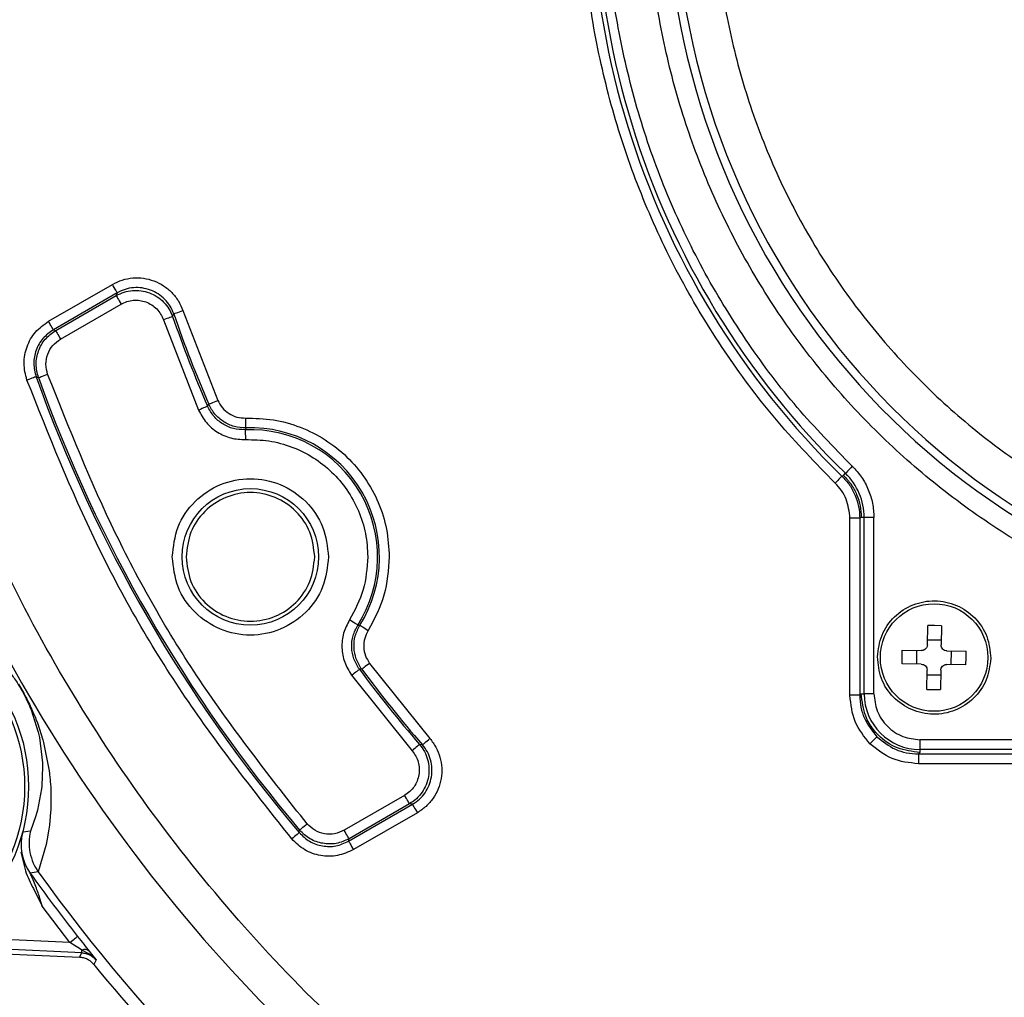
# Model space of a CAD drawing. Header units: millimetres. Extents: x 2719 to 13968, y 3953 to 13921.
# Tile 82 of 160: x 5459 to 5509, y 8484 to 8534. Entities that reach past the tile are written whole.
import ezdxf

# ---------------------------------------------------------------- set-up
doc = ezdxf.new("R2010")
doc.units = ezdxf.units.MM

msp = doc.modelspace()

# ---------------------------------------------------------------- linework, layer by layer
at = {"color": 7, "linetype": 'Continuous', "lineweight": 25}
for p, q in [((5460.435, 8518.478), (5463.703, 8520.365)), ((5463.752, 8520.281), (5463.703, 8520.365)), ((5463.953, 8519.932), (5460.685, 8518.045)), ((5463.798, 8520.2), (5463.752, 8520.281)), ((5463.841, 8520.126), (5463.798, 8520.2)), ((5463.879, 8520.061), (5463.841, 8520.126)), ((5463.91, 8520.007), (5463.879, 8520.061)), ((5463.953, 8519.932), (5463.9, 8519.788)), ((5463.933, 8519.966), (5463.91, 8520.007)), ((5463.948, 8519.941), (5463.933, 8519.966)), ((5463.953, 8519.932), (5463.948, 8519.941)), ((5460.805, 8518.001), (5463.9, 8519.788)), ((5461.055, 8517.568), (5464.15, 8519.355)), ((5463.9, 8519.788), (5463.905, 8519.778)), ((5463.905, 8519.778), (5463.92, 8519.753)), ((5463.92, 8519.753), (5463.943, 8519.713)), ((5463.943, 8519.713), (5463.974, 8519.659)), ((5463.974, 8519.659), (5464.012, 8519.593)), ((5464.012, 8519.593), (5464.055, 8519.519)), ((5464.055, 8519.519), (5464.101, 8519.439)), ((5464.101, 8519.439), (5464.15, 8519.355)), ((5466.788, 8518.714), (5466.842, 8518.855)), ((5466.842, 8518.855), (5466.853, 8518.858)), ((5466.853, 8518.858), (5466.88, 8518.868)), ((5466.88, 8518.868), (5466.924, 8518.883)), ((5466.924, 8518.883), (5466.983, 8518.904)), ((5466.983, 8518.904), (5467.054, 8518.928)), ((5467.054, 8518.928), (5467.135, 8518.956)), ((5467.135, 8518.956), (5467.223, 8518.987)), ((5467.223, 8518.987), (5467.315, 8519.019)), ((5467.315, 8519.019), (5469.097, 8514.43)), ((5460.483, 8518.394), (5460.435, 8518.478)), ((5460.53, 8518.313), (5460.483, 8518.394)), ((5466.407, 8518.581), (5466.316, 8518.55)), ((5466.316, 8518.55), (5468.116, 8513.931)), ((5466.495, 8518.612), (5466.407, 8518.581)), ((5466.576, 8518.64), (5466.495, 8518.612)), ((5466.647, 8518.665), (5466.576, 8518.64)), ((5466.706, 8518.686), (5466.647, 8518.665)), ((5466.75, 8518.701), (5466.706, 8518.686)), ((5466.777, 8518.71), (5466.75, 8518.701)), ((5466.788, 8518.714), (5466.777, 8518.71)), ((5460.573, 8518.239), (5460.53, 8518.313)), ((5460.611, 8518.174), (5460.573, 8518.239)), ((5460.642, 8518.12), (5460.611, 8518.174)), ((5460.665, 8518.079), (5460.642, 8518.12)), ((5460.68, 8518.054), (5460.665, 8518.079)), ((5460.685, 8518.045), (5460.68, 8518.054)), ((5460.685, 8518.045), (5460.805, 8518.001)), ((5460.805, 8518.001), (5460.81, 8517.991)), ((5460.81, 8517.991), (5460.825, 8517.966)), ((5460.825, 8517.966), (5460.848, 8517.926)), ((5460.848, 8517.926), (5460.879, 8517.872)), ((5460.879, 8517.872), (5460.917, 8517.807)), ((5460.917, 8517.807), (5460.96, 8517.732)), ((5460.96, 8517.732), (5461.006, 8517.652)), ((5461.006, 8517.652), (5461.055, 8517.568)), ((5459.422, 8515.504), (5459.331, 8515.472)), ((5459.51, 8515.536), (5459.422, 8515.504)), ((5459.591, 8515.564), (5459.51, 8515.536)), ((5459.662, 8515.59), (5459.591, 8515.564)), ((5459.72, 8515.611), (5459.662, 8515.59)), ((5459.764, 8515.626), (5459.72, 8515.611)), ((5459.792, 8515.636), (5459.764, 8515.626)), ((5459.802, 8515.64), (5459.792, 8515.636)), ((5459.802, 8515.64), (5459.922, 8515.594)), ((5459.922, 8515.594), (5459.933, 8515.598)), ((5459.933, 8515.598), (5459.96, 8515.607)), ((5459.96, 8515.607), (5460.004, 8515.623)), ((5460.004, 8515.623), (5460.062, 8515.644)), ((5460.062, 8515.644), (5460.134, 8515.67)), ((5460.134, 8515.67), (5460.214, 8515.699)), ((5460.214, 8515.699), (5460.302, 8515.73)), ((5460.302, 8515.73), (5460.393, 8515.763)), ((5468.717, 8514.266), (5468.774, 8514.291)), ((5468.774, 8514.291), (5468.844, 8514.321)), ((5468.844, 8514.321), (5468.922, 8514.355)), ((5468.922, 8514.355), (5469.008, 8514.392)), ((5469.008, 8514.392), (5469.097, 8514.43)), ((5468.205, 8513.97), (5468.116, 8513.931)), ((5468.29, 8514.007), (5468.205, 8513.97)), ((5468.369, 8514.041), (5468.29, 8514.007)), ((5468.438, 8514.071), (5468.369, 8514.041)), ((5468.496, 8514.095), (5468.438, 8514.071)), ((5468.538, 8514.114), (5468.496, 8514.095)), ((5468.565, 8514.126), (5468.538, 8514.114)), ((5468.575, 8514.13), (5468.565, 8514.126)), ((5468.575, 8514.13), (5468.638, 8514.232)), ((5468.638, 8514.232), (5468.647, 8514.236)), ((5468.647, 8514.236), (5468.674, 8514.248)), ((5468.674, 8514.248), (5468.717, 8514.266)), ((5470.528, 8513.429), (5470.524, 8513.525)), ((5470.531, 8513.336), (5470.528, 8513.429)), ((5470.534, 8513.25), (5470.531, 8513.336)), ((5470.541, 8513.026), (5470.494, 8512.926)), ((5470.494, 8512.926), (5470.494, 8512.915)), ((5470.494, 8512.915), (5470.495, 8512.886)), ((5470.495, 8512.886), (5470.497, 8512.839)), ((5470.497, 8512.839), (5470.5, 8512.777)), ((5470.5, 8512.777), (5470.503, 8512.702)), ((5470.536, 8513.174), (5470.534, 8513.25)), ((5470.538, 8513.112), (5470.536, 8513.174)), ((5470.54, 8513.066), (5470.538, 8513.112)), ((5470.541, 8513.036), (5470.54, 8513.066)), ((5470.541, 8513.026), (5470.541, 8513.036)), ((5470.503, 8512.702), (5470.507, 8512.616)), ((5470.507, 8512.616), (5470.511, 8512.523)), ((5470.511, 8512.523), (5470.515, 8512.426)), ((5501.27, 8510.762), (5501.237, 8510.729)), ((5501.313, 8510.807), (5501.27, 8510.762)), ((5501.365, 8510.861), (5501.313, 8510.807)), ((5501.425, 8510.923), (5501.365, 8510.861)), ((5501.49, 8510.989), (5501.425, 8510.923)), ((5501.557, 8511.059), (5501.49, 8510.989)), ((5500.748, 8510.269), (5500.68, 8510.2)), ((5500.812, 8510.335), (5500.748, 8510.269)), ((5500.872, 8510.397), (5500.812, 8510.335)), ((5500.924, 8510.451), (5500.872, 8510.397)), ((5500.968, 8510.496), (5500.924, 8510.451)), ((5501, 8510.529), (5500.968, 8510.496)), ((5501.021, 8510.55), (5501, 8510.529)), ((5501.029, 8510.558), (5501.021, 8510.55)), ((5501.029, 8510.558), (5501.106, 8510.593)), ((5501.106, 8510.593), (5501.209, 8510.7)), ((5501.217, 8510.708), (5501.209, 8510.7)), ((5501.237, 8510.729), (5501.217, 8510.708)), ((5501.938, 8508.407), (5501.439, 8508.407)), ((5501.439, 8499.347), (5501.439, 8508.407)), ((5502.017, 8508.44), (5501.938, 8508.407)), ((5501.938, 8508.407), (5501.938, 8499.347)), ((5502.166, 8508.44), (5502.017, 8508.44)), ((5502.166, 8499.426), (5502.166, 8508.44)), ((5502.665, 8508.44), (5502.166, 8508.44)), ((5502.665, 8499.426), (5502.665, 8508.44)), ((5475.919, 8503.156), (5475.837, 8503.208)), ((5475.997, 8503.106), (5475.919, 8503.156)), ((5476.07, 8503.06), (5475.997, 8503.106)), ((5476.133, 8503.02), (5476.07, 8503.06)), ((5476.186, 8502.986), (5476.133, 8503.02)), ((5476.225, 8502.961), (5476.186, 8502.986)), ((5476.25, 8502.946), (5476.225, 8502.961)), ((5476.259, 8502.94), (5476.25, 8502.946)), ((5476.259, 8502.94), (5476.369, 8502.931)), ((5476.369, 8502.931), (5476.378, 8502.926)), ((5476.378, 8502.926), (5476.403, 8502.91)), ((5476.403, 8502.91), (5476.443, 8502.886)), ((5476.443, 8502.886), (5476.496, 8502.853)), ((5476.496, 8502.853), (5476.56, 8502.813)), ((5476.56, 8502.813), (5476.633, 8502.767)), ((5476.633, 8502.767), (5476.711, 8502.718)), ((5476.711, 8502.718), (5476.794, 8502.667)), ((5505.401, 8501.934), (5505.414, 8502.917)), ((5505.764, 8502.917), (5505.414, 8502.917)), ((5506.114, 8502.908), (5505.764, 8502.917)), ((5506.114, 8502.908), (5506.101, 8501.925)), ((5506.104, 8502.159), (5505.405, 8502.168)), ((5504.105, 8501.301), (5504.115, 8501.651)), ((5504.105, 8500.952), (5504.105, 8501.301)), ((5504.115, 8501.651), (5505.098, 8501.638)), ((5504.854, 8500.942), (5504.864, 8501.641)), ((5506.397, 8501.621), (5507.38, 8501.608)), ((5506.622, 8500.918), (5506.631, 8501.618)), ((5507.371, 8500.909), (5507.38, 8501.258)), ((5507.38, 8501.258), (5507.38, 8501.608)), ((5476.471, 8500.686), (5476.462, 8500.679)), ((5476.494, 8500.703), (5476.471, 8500.686)), ((5476.532, 8500.731), (5476.494, 8500.703)), ((5476.582, 8500.768), (5476.532, 8500.731)), ((5476.642, 8500.813), (5476.582, 8500.768)), ((5476.711, 8500.865), (5476.642, 8500.813)), ((5476.786, 8500.92), (5476.711, 8500.865)), ((5476.863, 8500.978), (5476.786, 8500.92)), ((5476.863, 8500.978), (5479.946, 8497.141)), ((5505.088, 8500.939), (5504.105, 8500.952)), ((5507.371, 8500.909), (5506.388, 8500.921)), ((5475.941, 8500.378), (5476.019, 8500.436)), ((5475.941, 8500.378), (5479.04, 8496.51)), ((5476.019, 8500.436), (5476.093, 8500.491)), ((5476.093, 8500.491), (5476.162, 8500.543)), ((5476.162, 8500.543), (5476.223, 8500.588)), ((5476.223, 8500.588), (5476.273, 8500.625)), ((5476.273, 8500.625), (5476.31, 8500.653)), ((5476.31, 8500.653), (5476.334, 8500.67)), ((5476.334, 8500.67), (5476.342, 8500.676)), ((5476.462, 8500.679), (5476.342, 8500.676)), ((5505.371, 8499.652), (5505.384, 8500.635)), ((5505.381, 8500.401), (5506.081, 8500.392)), ((5506.084, 8500.625), (5506.071, 8499.642)), ((5458.907, 8499.914), (5459.173, 8499.456)), ((5501.938, 8499.347), (5501.439, 8499.347)), ((5501.938, 8499.347), (5502.017, 8499.426)), ((5502.017, 8499.426), (5502.166, 8499.426)), ((5502.665, 8499.426), (5502.166, 8499.426)), ((5505.371, 8499.652), (5505.721, 8499.643)), ((5505.721, 8499.643), (5506.071, 8499.642)), ((5459.482, 8498.763), (5459.548, 8498.603)), ((5459.548, 8498.603), (5459.908, 8497.464)), ((5459.792, 8498.133), (5459.866, 8497.938)), ((5459.866, 8497.938), (5460.149, 8497.067)), ((5459.908, 8497.464), (5459.97, 8497.184)), ((5459.97, 8497.184), (5460.126, 8495.887)), ((5502.754, 8497.164), (5502.71, 8497.12)), ((5502.787, 8497.197), (5502.754, 8497.164)), ((5502.808, 8497.218), (5502.787, 8497.197)), ((5502.817, 8497.226), (5502.808, 8497.218)), ((5460.149, 8497.067), (5460.183, 8496.941)), ((5460.183, 8496.941), (5460.459, 8495.577)), ((5479.249, 8496.69), (5479.184, 8496.634)), ((5479.306, 8496.739), (5479.249, 8496.69)), ((5479.353, 8496.78), (5479.306, 8496.739)), ((5479.388, 8496.81), (5479.353, 8496.78)), ((5479.411, 8496.829), (5479.388, 8496.81)), ((5479.419, 8496.836), (5479.411, 8496.829)), ((5479.568, 8496.813), (5479.419, 8496.836)), ((5479.568, 8496.813), (5479.576, 8496.82)), ((5479.576, 8496.82), (5479.598, 8496.84)), ((5479.598, 8496.84), (5479.634, 8496.87)), ((5479.634, 8496.87), (5479.681, 8496.911)), ((5479.681, 8496.911), (5479.738, 8496.96)), ((5479.738, 8496.96), (5479.803, 8497.016)), ((5479.803, 8497.016), (5479.873, 8497.077)), ((5479.873, 8497.077), (5479.946, 8497.141)), ((5502.531, 8496.941), (5502.463, 8496.873)), ((5502.597, 8497.006), (5502.531, 8496.941)), ((5502.657, 8497.067), (5502.597, 8497.006)), ((5502.71, 8497.12), (5502.657, 8497.067)), ((5515.773, 8497.075), (5505.017, 8497.075)), ((5505.017, 8497.075), (5505.017, 8496.575)), ((5479.113, 8496.573), (5479.04, 8496.51)), ((5479.184, 8496.634), (5479.113, 8496.573)), ((5504.938, 8496.348), (5505.016, 8496.427)), ((5504.938, 8496.348), (5515.693, 8496.348)), ((5504.938, 8496.348), (5504.938, 8495.848)), ((5505.017, 8496.575), (5505.016, 8496.427)), ((5515.773, 8496.575), (5505.017, 8496.575)), ((5460.132, 8495.683), (5460.091, 8494.72)), ((5460.126, 8495.887), (5460.132, 8495.683)), ((5515.693, 8495.848), (5504.938, 8495.848)), ((5460.459, 8495.577), (5460.471, 8495.485)), ((5460.087, 8494.678), (5460.074, 8494.56)), ((5460.091, 8494.72), (5460.087, 8494.678)), ((5460.074, 8494.56), (5459.872, 8493.48)), ((5478.655, 8494.231), (5475.56, 8492.445)), ((5478.703, 8494.148), (5478.655, 8494.231)), ((5478.749, 8494.067), (5478.703, 8494.148)), ((5475.788, 8491.886), (5479.056, 8493.773)), ((5478.905, 8493.798), (5475.81, 8492.012)), ((5478.792, 8493.993), (5478.749, 8494.067)), ((5478.83, 8493.927), (5478.792, 8493.993)), ((5478.861, 8493.874), (5478.83, 8493.927)), ((5478.885, 8493.833), (5478.861, 8493.874)), ((5478.899, 8493.808), (5478.885, 8493.833)), ((5478.905, 8493.798), (5478.899, 8493.808)), ((5479.056, 8493.773), (5478.905, 8493.798)), ((5479.056, 8493.773), (5479.061, 8493.764)), ((5479.061, 8493.764), (5479.076, 8493.738)), ((5479.076, 8493.738), (5479.099, 8493.698)), ((5479.099, 8493.698), (5479.131, 8493.644)), ((5479.131, 8493.644), (5479.168, 8493.579)), ((5459.788, 8493.175), (5459.514, 8492.391)), ((5459.872, 8493.48), (5459.788, 8493.175)), ((5460.543, 8493.365), (5460.484, 8492.712)), ((5460.551, 8493.498), (5460.543, 8493.365)), ((5479.306, 8493.34), (5476.038, 8491.453)), ((5479.168, 8493.579), (5479.211, 8493.504)), ((5479.211, 8493.504), (5479.258, 8493.424)), ((5479.258, 8493.424), (5479.306, 8493.34)), ((5460.484, 8492.712), (5460.456, 8492.498)), ((5473.455, 8492.596), (5473.521, 8492.651)), ((5473.521, 8492.651), (5473.592, 8492.712)), ((5473.592, 8492.712), (5473.665, 8492.774)), ((5459.119, 8492.352), (5459.099, 8492.312)), ((5459.514, 8492.391), (5459.119, 8492.352)), ((5460.456, 8492.498), (5460.356, 8491.91)), ((5473.027, 8492.123), (5472.956, 8492.063)), ((5473.093, 8492.178), (5473.027, 8492.123)), ((5473.15, 8492.227), (5473.093, 8492.178)), ((5473.198, 8492.267), (5473.15, 8492.227)), ((5473.233, 8492.298), (5473.198, 8492.267)), ((5473.255, 8492.317), (5473.233, 8492.298)), ((5473.264, 8492.324), (5473.255, 8492.317)), ((5473.264, 8492.324), (5473.284, 8492.451)), ((5473.284, 8492.451), (5473.292, 8492.458)), ((5473.292, 8492.458), (5473.315, 8492.477)), ((5473.315, 8492.477), (5473.35, 8492.507)), ((5473.35, 8492.507), (5473.398, 8492.547)), ((5473.398, 8492.547), (5473.455, 8492.596)), ((5475.608, 8492.361), (5475.56, 8492.445)), ((5475.654, 8492.28), (5475.608, 8492.361)), ((5475.697, 8492.206), (5475.654, 8492.28)), ((5475.735, 8492.141), (5475.697, 8492.206)), ((5475.766, 8492.087), (5475.735, 8492.141)), ((5460.315, 8491.712), (5459.916, 8490.318)), ((5460.356, 8491.91), (5460.315, 8491.712)), ((5472.956, 8492.063), (5472.882, 8492)), ((5475.79, 8492.046), (5475.766, 8492.087)), ((5475.788, 8491.886), (5475.81, 8492.012)), ((5475.788, 8491.886), (5475.793, 8491.877)), ((5475.804, 8492.021), (5475.79, 8492.046)), ((5475.793, 8491.877), (5475.808, 8491.851)), ((5475.81, 8492.012), (5475.804, 8492.021)), ((5475.808, 8491.851), (5475.831, 8491.811)), ((5475.831, 8491.811), (5475.862, 8491.757)), ((5475.862, 8491.757), (5475.9, 8491.692)), ((5475.9, 8491.692), (5475.943, 8491.617)), ((5459.018, 8491.327), (5459.253, 8490.368)), ((5475.943, 8491.617), (5475.989, 8491.537)), ((5475.989, 8491.537), (5476.038, 8491.453)), ((5459.909, 8490.327), (5459.499, 8490.256)), ((5459.909, 8490.327), (5459.916, 8490.318)), ((5459.817, 8489.479), (5459.644, 8489.909)), ((5459.661, 8489.46), (5459.749, 8489.283)), ((5459.749, 8489.283), (5459.885, 8489.015)), ((5459.885, 8489.015), (5460.108, 8488.57)), ((5461.532, 8486.708), (5460.108, 8488.57)), ((5461.532, 8486.708), (5461.607, 8486.768)), ((5461.846, 8486.506), (5461.532, 8486.708)), ((5461.607, 8486.768), (5461.68, 8486.825)), ((5461.68, 8486.825), (5461.748, 8486.878)), ((5461.748, 8486.878), (5461.807, 8486.925)), ((5461.807, 8486.925), (5461.856, 8486.963)), ((5461.856, 8486.963), (5461.893, 8486.992)), ((5461.893, 8486.992), (5461.916, 8487.01)), ((5461.916, 8487.01), (5461.925, 8487.017)), ((5453.553, 8486.344), (5462.022, 8485.949)), ((5453.766, 8486.325), (5462.022, 8485.949)), ((5462.015, 8486.398), (5461.846, 8486.506)), ((5462.144, 8486.314), (5462.015, 8486.398)), ((5462.022, 8485.949), (5462.138, 8486.18)), ((5462.138, 8486.183), (5462.139, 8486.19)), ((5462.138, 8486.18), (5462.138, 8486.183)), ((5462.139, 8486.201), (5462.14, 8486.216)), ((5462.139, 8486.19), (5462.139, 8486.201)), ((5462.14, 8486.216), (5462.141, 8486.235)), ((5462.141, 8486.235), (5462.142, 8486.258)), ((5462.142, 8486.258), (5462.143, 8486.285)), ((5462.143, 8486.285), (5462.144, 8486.314)), ((5462.535, 8486.109), (5462.144, 8486.314)), ((5462.517, 8486.263), (5462.706, 8486.02)), ((5462.704, 8485.981), (5462.535, 8486.109)), ((5462.867, 8485.812), (5462.704, 8485.981)), ((5462.706, 8486.02), (5462.867, 8485.812)), ((5462.867, 8485.812), (5462.75, 8485.583))]:
    msp.add_line(p, q, dxfattribs=at)
at = {"color": 8, "linetype": 'Continuous', "lineweight": 25}
for p, q in [((5461.532, 8486.708), (5455.123, 8487.007)), ((5462.138, 8486.18), (5454.273, 8486.546))]:
    msp.add_line(p, q, dxfattribs=at)
at = {"color": 7, "linetype": 'Continuous', "lineweight": 25}
for centre, radius in [((5530.513, 8540.921), 159.979), ((5530.513, 8540.921), 149.98), ((5470.765, 8506.426), 3.491), ((5505.743, 8501.28), 2.75), ((5450.417, 8494.677), 8.999), ((5450.417, 8494.677), 8.799)]:
    msp.add_circle(centre, radius, dxfattribs=at)
at = {"color": 30, "true_color": 0xf26722}
for radius, start, end in [(2359.686, 330, 180), (823.781, 209.442633, 59.442633)]:
    msp.add_arc((5530.513, 8540.921), radius, start, end, dxfattribs=at)
at = {"color": 7, "linetype": 'Continuous', "lineweight": 25}
for centre, radius, start, end in [((5530.513, 8540.921), 174.977, 281.09693, 206.5391), ((5530.513, 8540.921), 117.484, 308.77394, 260.07608), ((5530.513, 8540.921), 38.449, 318.8402, 273.3362), ((5530.513, 8540.921), 38.029, 318.6093, 273.9897), ((5530.513, 8540.921), 42.323, 168.47, 225.8406), ((5530.513, 8540.921), 42.096, 168.4168, 225.8825), ((5530.513, 8540.921), 67.386, 199.11451, 203.33194), ((5530.513, 8540.921), 67.484, 199.21225, 203.39066), ((5530.513, 8540.921), 75.095, 199.67317, 220.32683), ((5530.513, 8540.921), 74.997, 199.73729, 220.26271), ((5470.765, 8506.426), 6.506, 327.6064, 92.3936), ((5470.765, 8506.426), 6.604, 328.0556, 91.9444), ((5530.513, 8540.921), 82.35, 200.98969, 232.29115), ((5499.017, 8508.44), 3.148, 0, 45.8825), ((5530.513, 8540.921), 67.484, 216.60934, 220.78775), ((5530.513, 8540.921), 67.386, 216.66806, 220.88549), ((5505.017, 8499.426), 2.851, 180, 270), ((5461.534, 8491.707), 2.5, 165.0512, 215.4974), ((5530.513, 8540.921), 87.235, 215.50597, 218.16369), ((5530.513, 8540.921), 86.86, 215.63251, 234.44293), ((5462.293, 8486.012), 0.337, 48.1786, 116.112), ((5530.513, 8540.921), 87.488, 219.23628, 230.76368)]:
    msp.add_arc(centre, radius, start, end, dxfattribs=at)
for points, knots in [([(5500.68, 8510.2), (5499.685, 8511.223), (5497.694, 8513.271), (5495.116, 8516.703), (5492.869, 8520.353), (5491.007, 8524.216), (5489.533, 8528.243), (5488.48, 8532.398), (5487.813, 8536.638), (5487.731, 8539.493), (5487.69, 8540.921)], [0, 0, 0, 0, 0.124996, 0.250001, 0.374994, 0.500002, 0.624994, 0.750002, 0.874998, 1, 1, 1, 1]), ([(5501.557, 8511.059), (5500.598, 8512.043), (5498.679, 8514.012), (5496.175, 8517.332), (5493.975, 8520.888), (5492.143, 8524.68), (5490.696, 8528.636), (5489.674, 8532.691), (5489.034, 8536.799), (5488.956, 8539.547), (5488.917, 8540.921)], [0, 0, 0, 0, 0.12374, 0.247472, 0.373744, 0.5, 0.626273, 0.752529, 0.876268, 1, 1, 1, 1]), ([(5532.809, 8501.539), (5531.47, 8501.5), (5528.793, 8501.422), (5524.788, 8501.826), (5520.843, 8502.603), (5516.999, 8503.787), (5513.294, 8505.351), (5509.769, 8507.287), (5506.457, 8509.568), (5503.396, 8512.177), (5500.614, 8515.081), (5498.144, 8518.255), (5496.006, 8521.661), (5494.229, 8525.269), (5492.823, 8529.037), (5491.818, 8532.93), (5491.182, 8536.904), (5491.104, 8539.582), (5491.065, 8540.921)], [0, 0, 0, 0, 0.062498, 0.125, 0.187497, 0.250001, 0.312496, 0.375, 0.437497, 0.500001, 0.562497, 0.625, 0.687497, 0.750002, 0.812497, 0.875001, 0.937498, 1, 1, 1, 1]), ([(5494.483, 8540.921), (5494.523, 8539.638), (5494.601, 8537.071), (5495.246, 8533.235), (5496.277, 8529.458), (5497.737, 8525.789), (5499.583, 8522.299), (5501.786, 8519.06), (5504.302, 8516.099), (5507.1, 8513.446), (5510.162, 8511.104), (5513.485, 8509.09), (5517.033, 8507.429), (5520.771, 8506.16), (5524.625, 8505.3), (5528.518, 8504.882), (5532.408, 8504.853), (5534.955, 8505.182), (5536.228, 8505.347)], [0, 0, 0, 0, 0.061759, 0.123522, 0.186756, 0.25, 0.313234, 0.376477, 0.438234, 0.5, 0.561757, 0.623522, 0.686757, 0.75, 0.813235, 0.876477, 0.938237, 1, 1, 1, 1]), ([(5463.703, 8520.365), (5463.868, 8520.446), (5464.198, 8520.61), (5464.745, 8520.71), (5465.297, 8520.697), (5465.834, 8520.561), (5466.328, 8520.312), (5466.754, 8519.96), (5467.102, 8519.527), (5467.244, 8519.188), (5467.315, 8519.019)], [0, 0, 0, 0, 0.125195, 0.250178, 0.375114, 0.500211, 0.625134, 0.749966, 0.874962, 1, 1, 1, 1]), ([(5463.9, 8519.788), (5464.032, 8519.854), (5464.295, 8519.985), (5464.733, 8520.061), (5465.176, 8520.057), (5465.457, 8519.973), (5465.597, 8519.931)], [0, 0, 0, 0, 0.250672, 0.500818, 0.750686, 1, 1, 1, 1]), ([(5465.653, 8520.074), (5465.512, 8520.116), (5465.231, 8520.201), (5464.787, 8520.206), (5464.349, 8520.129), (5464.085, 8519.998), (5463.953, 8519.932)], [0, 0, 0, 0, 0.249323, 0.499202, 0.749334, 1, 1, 1, 1]), ([(5465.597, 8519.931), (5465.731, 8519.87), (5465.999, 8519.75), (5466.337, 8519.464), (5466.618, 8519.121), (5466.731, 8518.85), (5466.788, 8518.714)], [0, 0, 0, 0, 0.2496104, 0.4997827, 0.7499261, 1, 1, 1, 1]), ([(5466.842, 8518.855), (5466.786, 8518.991), (5466.673, 8519.262), (5466.392, 8519.606), (5466.054, 8519.893), (5465.786, 8520.014), (5465.653, 8520.074)], [0, 0, 0, 0, 0.250049, 0.500203, 0.750392, 1, 1, 1, 1]), ([(5464.15, 8519.355), (5464.248, 8519.404), (5464.445, 8519.502), (5464.773, 8519.561), (5465.104, 8519.555), (5465.426, 8519.473), (5465.723, 8519.325), (5465.979, 8519.113), (5466.188, 8518.854), (5466.273, 8518.651), (5466.316, 8518.55)], [0, 0, 0, 0, 0.1246946, 0.2498282, 0.3747798, 0.4996016, 0.6250895, 0.7501806, 0.8751109, 1, 1, 1, 1]), ([(5459.331, 8515.472), (5459.261, 8515.755), (5459.121, 8516.321), (5459.296, 8517.191), (5459.726, 8517.967), (5460.199, 8518.307), (5460.435, 8518.478)], [0, 0, 0, 0, 0.2500624, 0.5002049, 0.7500178, 1, 1, 1, 1]), ([(5460.685, 8518.045), (5460.496, 8517.908), (5460.118, 8517.636), (5459.774, 8517.015), (5459.633, 8516.319), (5459.746, 8515.867), (5459.802, 8515.64)], [0, 0, 0, 0, 0.2500011, 0.4999524, 0.7495748, 1, 1, 1, 1]), ([(5459.922, 8515.594), (5459.865, 8515.821), (5459.751, 8516.274), (5459.899, 8516.968), (5460.235, 8517.593), (5460.615, 8517.865), (5460.805, 8518.001)], [0, 0, 0, 0, 0.250471, 0.500094, 0.749704, 1, 1, 1, 1]), ([(5460.393, 8515.763), (5460.351, 8515.933), (5460.266, 8516.273), (5460.371, 8516.796), (5460.63, 8517.262), (5460.913, 8517.466), (5461.055, 8517.568)], [0, 0, 0, 0, 0.250066, 0.500939, 0.750575, 1, 1, 1, 1]), ([(5472.882, 8492), (5471.008, 8494.377), (5467.256, 8499.133), (5462.695, 8507.032), (5460.452, 8512.659), (5459.331, 8515.472)], [0, 0, 0, 0, 0.333227, 0.666763, 1, 1, 1, 1]), ([(5473.665, 8492.774), (5471.831, 8495.104), (5468.161, 8499.765), (5463.695, 8507.501), (5461.493, 8513.01), (5460.393, 8515.763)], [0, 0, 0, 0, 0.333239, 0.666771, 1, 1, 1, 1]), ([(5469.097, 8514.43), (5469.168, 8514.298), (5469.31, 8514.033), (5469.66, 8513.741), (5470.074, 8513.55), (5470.374, 8513.533), (5470.524, 8513.525)], [0, 0, 0, 0, 0.249927, 0.499751, 0.749245, 1, 1, 1, 1]), ([(5468.116, 8513.931), (5468.236, 8513.71), (5468.476, 8513.266), (5469.063, 8512.778), (5469.759, 8512.461), (5470.262, 8512.438), (5470.515, 8512.426)], [0, 0, 0, 0, 0.250148, 0.499705, 0.749505, 1, 1, 1, 1]), ([(5470.494, 8512.926), (5470.291, 8512.935), (5469.888, 8512.952), (5469.334, 8513.211), (5468.861, 8513.597), (5468.67, 8513.952), (5468.575, 8514.13)], [0, 0, 0, 0, 0.250951, 0.500689, 0.750119, 1, 1, 1, 1]), ([(5470.541, 8513.026), (5470.34, 8513.036), (5469.939, 8513.056), (5469.39, 8513.317), (5468.922, 8513.703), (5468.732, 8514.055), (5468.638, 8514.232)], [0, 0, 0, 0, 0.251081, 0.500711, 0.750067, 1, 1, 1, 1]), ([(5470.524, 8513.525), (5471, 8513.514), (5471.951, 8513.491), (5473.333, 8513.097), (5474.612, 8512.456), (5475.736, 8511.567), (5476.662, 8510.474), (5477.346, 8509.218), (5477.786, 8507.85), (5477.842, 8506.901), (5477.869, 8506.426)], [0, 0, 0, 0, 0.125, 0.250001, 0.374999, 0.499999, 0.625, 0.750002, 0.875001, 1, 1, 1, 1]), ([(5481.156, 8477.495), (5479.271, 8479.044), (5475.491, 8482.148), (5470.377, 8487.448), (5465.721, 8493.175), (5461.63, 8499.318), (5458.082, 8505.772), (5456.236, 8510.302), (5455.316, 8512.561)], [0, 0, 0, 0, 0.165853, 0.332581, 0.5, 0.66743, 0.834152, 1, 1, 1, 1]), ([(5470.515, 8512.426), (5470.915, 8512.42), (5471.723, 8512.407), (5472.904, 8512.08), (5473.996, 8511.538), (5474.95, 8510.789), (5475.738, 8509.867), (5476.326, 8508.798), (5476.702, 8507.632), (5476.748, 8506.825), (5476.772, 8506.426)], [0, 0, 0, 0, 0.123723, 0.250001, 0.376278, 0.500002, 0.623723, 0.75, 0.87628, 1, 1, 1, 1]), ([(5501.557, 8511.059), (5501.722, 8510.879), (5502.053, 8510.521), (5502.396, 8509.87), (5502.625, 8509.171), (5502.652, 8508.683), (5502.665, 8508.44)], [0, 0, 0, 0, 0.249956, 0.500001, 0.749952, 1, 1, 1, 1]), ([(5466.766, 8506.426), (5466.826, 8506.949), (5466.946, 8507.996), (5467.871, 8509.327), (5469.193, 8510.217), (5470.765, 8510.529), (5472.338, 8510.217), (5473.66, 8509.327), (5474.585, 8507.996), (5474.705, 8506.949), (5474.765, 8506.426)], [0, 0, 0, 0, 0.125, 0.25, 0.375, 0.5, 0.625, 0.75, 0.875, 1, 1, 1, 1]), ([(5501.029, 8510.558), (5501.165, 8510.41), (5501.437, 8510.115), (5501.718, 8509.58), (5501.904, 8509.006), (5501.927, 8508.607), (5501.938, 8508.407)], [0, 0, 0, 0, 0.2511104, 0.5007436, 0.7500402, 1, 1, 1, 1]), ([(5501.106, 8510.593), (5501.241, 8510.445), (5501.513, 8510.15), (5501.796, 8509.616), (5501.982, 8509.04), (5502.006, 8508.64), (5502.017, 8508.44)], [0, 0, 0, 0, 0.250005, 0.499999, 0.750001, 1, 1, 1, 1]), ([(5501.439, 8508.407), (5501.4, 8508.74), (5501.342, 8509.24), (5501.018, 8509.831), (5500.793, 8510.077), (5500.68, 8510.2)], [0, 0, 0, 0, 0.498789, 0.749156, 1, 1, 1, 1]), ([(5474.056, 8506.426), (5474.006, 8506.856), (5473.907, 8507.717), (5473.146, 8508.813), (5472.059, 8509.544), (5470.765, 8509.801), (5469.472, 8509.544), (5468.385, 8508.813), (5467.624, 8507.717), (5467.525, 8506.856), (5467.475, 8506.426)], [0, 0, 0, 0, 0.125001, 0.25, 0.374999, 0.499999, 0.625, 0.749999, 0.875, 1, 1, 1, 1]), ([(5474.765, 8506.426), (5474.705, 8505.902), (5474.585, 8504.855), (5473.66, 8503.524), (5472.338, 8502.634), (5470.765, 8502.322), (5469.193, 8502.634), (5467.871, 8503.524), (5466.946, 8504.855), (5466.826, 8505.902), (5466.766, 8506.426)], [0, 0, 0, 0, 0.125, 0.250002, 0.375, 0.5, 0.625, 0.749998, 0.875, 1, 1, 1, 1]), ([(5467.475, 8506.426), (5467.525, 8505.995), (5467.624, 8505.134), (5468.385, 8504.039), (5469.472, 8503.307), (5470.765, 8503.05), (5472.059, 8503.307), (5473.146, 8504.039), (5473.907, 8505.134), (5474.006, 8505.995), (5474.056, 8506.426)], [0, 0, 0, 0, 0.125, 0.25, 0.375001, 0.500001, 0.625, 0.750001, 0.875, 1, 1, 1, 1]), ([(5476.772, 8506.426), (5476.73, 8505.856), (5476.648, 8504.717), (5476.107, 8503.711), (5475.837, 8503.208)], [0, 0, 0, 0, 0.500004, 1, 1, 1, 1]), ([(5477.869, 8506.426), (5477.822, 8505.761), (5477.727, 8504.433), (5477.105, 8503.256), (5476.794, 8502.667)], [0, 0, 0, 0, 0.500001, 1, 1, 1, 1]), ([(5502.844, 8501.318), (5502.892, 8501.697), (5502.989, 8502.455), (5503.672, 8503.411), (5504.639, 8504.043), (5505.782, 8504.255), (5506.919, 8504.013), (5507.869, 8503.356), (5508.526, 8502.382), (5508.604, 8501.622), (5508.642, 8501.242)], [0, 0, 0, 0, 0.125001, 0.249999, 0.374998, 0.5, 0.624999, 0.75, 0.874998, 1, 1, 1, 1]), ([(5475.837, 8503.208), (5475.721, 8502.984), (5475.489, 8502.537), (5475.416, 8501.776), (5475.544, 8501.023), (5475.809, 8500.593), (5475.941, 8500.378)], [0, 0, 0, 0, 0.250157, 0.499709, 0.749507, 1, 1, 1, 1]), ([(5476.342, 8500.676), (5476.236, 8500.849), (5476.023, 8501.192), (5475.926, 8501.796), (5475.98, 8502.404), (5476.166, 8502.761), (5476.259, 8502.94)], [0, 0, 0, 0, 0.25096, 0.50068, 0.750112, 1, 1, 1, 1]), ([(5476.462, 8500.679), (5476.356, 8500.851), (5476.144, 8501.192), (5476.045, 8501.792), (5476.096, 8502.396), (5476.278, 8502.753), (5476.369, 8502.931)], [0, 0, 0, 0, 0.25109, 0.500715, 0.750072, 1, 1, 1, 1]), ([(5476.794, 8502.667), (5476.725, 8502.533), (5476.589, 8502.265), (5476.548, 8501.812), (5476.626, 8501.362), (5476.784, 8501.106), (5476.863, 8500.978)], [0, 0, 0, 0, 0.249922, 0.499753, 0.749253, 1, 1, 1, 1]), ([(5505.401, 8501.934), (5505.4, 8501.914), (5505.397, 8501.874), (5505.372, 8501.799), (5505.316, 8501.718), (5505.234, 8501.665), (5505.158, 8501.641), (5505.118, 8501.639), (5505.098, 8501.638)], [0, 0, 0, 0, 0.130438, 0.257424, 0.499805, 0.742727, 0.869855, 1, 1, 1, 1]), ([(5506.397, 8501.621), (5506.358, 8501.626), (5506.28, 8501.636), (5506.181, 8501.707), (5506.113, 8501.807), (5506.105, 8501.886), (5506.101, 8501.925)], [0, 0, 0, 0, 0.250234, 0.499984, 0.74971, 1, 1, 1, 1]), ([(5508.642, 8501.242), (5508.594, 8500.863), (5508.496, 8500.105), (5507.813, 8499.149), (5506.846, 8498.517), (5505.704, 8498.305), (5504.567, 8498.547), (5503.617, 8499.204), (5502.959, 8500.178), (5502.882, 8500.938), (5502.844, 8501.318)], [0, 0, 0, 0, 0.124999, 0.25, 0.375, 0.499999, 0.624998, 0.749999, 0.875001, 1, 1, 1, 1]), ([(5505.088, 8500.939), (5505.128, 8500.934), (5505.206, 8500.924), (5505.304, 8500.853), (5505.372, 8500.753), (5505.38, 8500.674), (5505.384, 8500.635)], [0, 0, 0, 0, 0.2502279, 0.4999351, 0.7496539, 1, 1, 1, 1]), ([(5506.084, 8500.625), (5506.089, 8500.665), (5506.099, 8500.743), (5506.17, 8500.841), (5506.27, 8500.91), (5506.349, 8500.918), (5506.388, 8500.921)], [0, 0, 0, 0, 0.2502817, 0.4999284, 0.7496736, 1, 1, 1, 1]), ([(5458.452, 8500.531), (5458.558, 8500.389), (5458.704, 8500.193), (5458.946, 8499.814), (5459.048, 8499.634), (5459.098, 8499.548)], [0, 0, 0, 0, 0.572033, 0.792894, 1, 1, 1, 1]), ([(5459.098, 8499.548), (5459.133, 8499.483), (5459.208, 8499.346), (5459.35, 8499.062), (5459.427, 8498.887), (5459.482, 8498.763)], [0, 0, 0, 0, 0.207102, 0.436606, 1, 1, 1, 1]), ([(5459.173, 8499.456), (5459.243, 8499.324), (5459.381, 8499.066), (5459.602, 8498.6), (5459.715, 8498.322), (5459.792, 8498.133)], [0, 0, 0, 0, 0.249297, 0.489534, 1, 1, 1, 1]), ([(5502.463, 8496.873), (5502.169, 8497.234), (5501.582, 8497.957), (5501.486, 8498.884), (5501.439, 8499.347)], [0, 0, 0, 0, 0.499964, 1, 1, 1, 1]), ([(5501.938, 8499.347), (5501.951, 8499.143), (5501.976, 8498.741), (5502.211, 8497.982), (5502.577, 8497.526), (5502.817, 8497.226)], [0, 0, 0, 0, 0.2608433, 0.5148172, 1, 1, 1, 1]), ([(5505.016, 8496.427), (5504.624, 8496.472), (5503.84, 8496.561), (5503.058, 8497.107), (5502.545, 8497.694), (5502.134, 8498.38), (5502.061, 8499.033), (5502.017, 8499.426)], [0, 0, 0, 0, 0.249731, 0.499459, 0.584325, 0.750257, 1, 1, 1, 1]), ([(5502.665, 8499.426), (5502.697, 8499.131), (5502.746, 8498.674), (5503.039, 8498.126), (5503.342, 8497.752), (5503.716, 8497.448), (5504.264, 8497.156), (5504.721, 8497.107), (5505.017, 8497.075)], [0, 0, 0, 0, 0.2394465, 0.3696539, 0.5000055, 0.6302055, 0.7605615, 1, 1, 1, 1]), ([(5502.817, 8497.226), (5503.116, 8496.986), (5503.572, 8496.621), (5504.331, 8496.386), (5504.734, 8496.361), (5504.938, 8496.348)], [0, 0, 0, 0, 0.485187, 0.739172, 1, 1, 1, 1]), ([(5479.946, 8497.141), (5480.057, 8496.994), (5480.28, 8496.701), (5480.482, 8496.183), (5480.573, 8495.638), (5480.541, 8495.085), (5480.39, 8494.553), (5480.125, 8494.069), (5479.766, 8493.645), (5479.459, 8493.442), (5479.306, 8493.34)], [0, 0, 0, 0, 0.125198, 0.250177, 0.37511, 0.50021, 0.625128, 0.749966, 0.874955, 1, 1, 1, 1]), ([(5479.419, 8496.836), (5479.508, 8496.719), (5479.687, 8496.485), (5479.844, 8496.069), (5479.922, 8495.633), (5479.892, 8495.341), (5479.877, 8495.195)], [0, 0, 0, 0, 0.250674, 0.50082, 0.750692, 1, 1, 1, 1]), ([(5480.029, 8495.171), (5480.044, 8495.317), (5480.074, 8495.61), (5479.995, 8496.046), (5479.837, 8496.462), (5479.658, 8496.696), (5479.568, 8496.813)], [0, 0, 0, 0, 0.249306, 0.499196, 0.74934, 1, 1, 1, 1]), ([(5504.938, 8495.848), (5504.474, 8495.896), (5503.548, 8495.992), (5502.825, 8496.579), (5502.463, 8496.873)], [0, 0, 0, 0, 0.499997, 1, 1, 1, 1]), ([(5479.04, 8496.51), (5479.107, 8496.422), (5479.24, 8496.247), (5479.36, 8495.936), (5479.416, 8495.61), (5479.395, 8495.278), (5479.305, 8494.958), (5479.145, 8494.668), (5478.93, 8494.414), (5478.746, 8494.292), (5478.655, 8494.231)], [0, 0, 0, 0, 0.124687, 0.249827, 0.374777, 0.499592, 0.625079, 0.750176, 0.875115, 1, 1, 1, 1]), ([(5460.471, 8495.485), (5460.472, 8495.482), (5460.473, 8495.475), (5460.475, 8495.451), (5460.481, 8495.406), (5460.491, 8495.318), (5460.509, 8495.154), (5460.539, 8494.836), (5460.574, 8494.238), (5460.56, 8493.794), (5460.551, 8493.498)], [0, 0, 0, 0, 0.003791, 0.010259, 0.031228, 0.062454, 0.124916, 0.249859, 0.49985, 1, 1, 1, 1]), ([(5479.877, 8495.195), (5479.843, 8495.053), (5479.775, 8494.767), (5479.557, 8494.382), (5479.272, 8494.042), (5479.027, 8493.879), (5478.905, 8493.798)], [0, 0, 0, 0, 0.2496104, 0.4997888, 0.749941, 1, 1, 1, 1]), ([(5479.056, 8493.773), (5479.179, 8493.854), (5479.424, 8494.016), (5479.709, 8494.357), (5479.927, 8494.743), (5479.995, 8495.029), (5480.029, 8495.171)], [0, 0, 0, 0, 0.2500582, 0.5001941, 0.7503829, 1, 1, 1, 1]), ([(5475.56, 8492.445), (5475.4, 8492.373), (5475.08, 8492.229), (5474.547, 8492.239), (5474.042, 8492.41), (5473.791, 8492.653), (5473.665, 8492.774)], [0, 0, 0, 0, 0.25006, 0.500949, 0.750581, 1, 1, 1, 1]), ([(5459.514, 8492.391), (5459.48, 8492.215), (5459.411, 8491.858), (5459.46, 8491.498), (5459.484, 8491.316)], [0, 0, 0, 0, 0.494125, 1, 1, 1, 1]), ([(5473.264, 8492.324), (5473.432, 8492.162), (5473.768, 8491.839), (5474.44, 8491.612), (5475.15, 8491.598), (5475.575, 8491.79), (5475.788, 8491.886)], [0, 0, 0, 0, 0.25, 0.499955, 0.749571, 1, 1, 1, 1]), ([(5475.81, 8492.012), (5475.597, 8491.915), (5475.171, 8491.722), (5474.462, 8491.744), (5473.787, 8491.963), (5473.452, 8492.288), (5473.284, 8492.451)], [0, 0, 0, 0, 0.250475, 0.500096, 0.749707, 1, 1, 1, 1]), ([(5476.038, 8491.453), (5475.772, 8491.333), (5475.24, 8491.094), (5474.353, 8491.11), (5473.512, 8491.394), (5473.092, 8491.798), (5472.882, 8492)], [0, 0, 0, 0, 0.250058, 0.500199, 0.750017, 1, 1, 1, 1]), ([(5459.484, 8491.316), (5459.532, 8491.129), (5459.62, 8490.777), (5459.817, 8490.471), (5459.909, 8490.327)], [0, 0, 0, 0, 0.529467, 1, 1, 1, 1]), ([(5459.253, 8490.368), (5459.314, 8490.214), (5459.437, 8489.906), (5459.586, 8489.609), (5459.661, 8489.46)], [0, 0, 0, 0, 0.496608, 1, 1, 1, 1]), ([(5459.644, 8489.909), (5459.605, 8490.002), (5459.554, 8490.123), (5459.508, 8490.229), (5459.498, 8490.254), (5459.499, 8490.255), (5459.499, 8490.256)], [0, 0, 0, 0, 0.656827, 0.856672, 0.932606, 1, 1, 1, 1]), ([(5460.108, 8488.57), (5460.069, 8488.718), (5460.014, 8488.923), (5459.911, 8489.224), (5459.854, 8489.379), (5459.817, 8489.479)], [0, 0, 0, 0, 0.4773924, 0.6622823, 1, 1, 1, 1]), ([(5461.925, 8487.017), (5462.032, 8486.881), (5462.246, 8486.608), (5462.427, 8486.378), (5462.517, 8486.263)], [0, 0, 0, 0, 0.501132, 1, 1, 1, 1]), ([(5462.138, 8486.18), (5462.208, 8486.172), (5462.348, 8486.157), (5462.544, 8486.079), (5462.724, 8485.968), (5462.819, 8485.864), (5462.867, 8485.813)], [0, 0, 0, 0, 0.250193, 0.500171, 0.750059, 1, 1, 1, 1]), ([(5462.75, 8485.583), (5462.702, 8485.634), (5462.607, 8485.737), (5462.428, 8485.849), (5462.231, 8485.926), (5462.091, 8485.941), (5462.022, 8485.949)], [0, 0, 0, 0, 0.249952, 0.499904, 0.749926, 1, 1, 1, 1])]:
    msp.add_open_spline(points, degree=3, knots=knots, dxfattribs=at)

doc.saveas('drawing.dxf')
